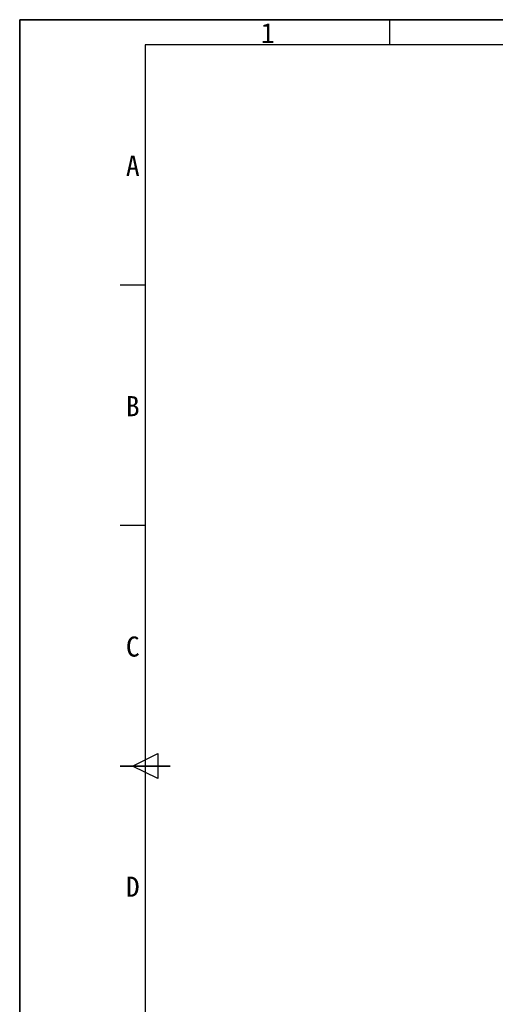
# Model space of a CAD drawing. Header units: millimetres. Extents: x 0 to 423, y 0 to 297.
# Tile 5 of 34: x 0 to 95, y 101 to 297. Entities that reach past the tile are written whole.
import ezdxf

# ---------------------------------------------------------------- set-up
doc = ezdxf.new("R2010")
doc.units = ezdxf.units.MM
doc.styles.add('SLDTEXTSTYLE1', font='SIMSUN.TTC')

# ---------------------------------------------------------------- blocks, each defined once
blk = doc.blocks.new('SW_NOTE_0')
at = {"color": 0, "linetype": 'Continuous', "lineweight": 18, "insert": (1.19, 4.65), "char_height": 4, "attachment_point": 2, "style": 'SLDTEXTSTYLE1'}
blk.add_mtext('A', dxfattribs=at)
blk = doc.blocks.new('SW_NOTE_0_1')
at = {"color": 0, "linetype": 'Continuous', "lineweight": 18, "insert": (1.19, 4.65), "char_height": 4, "attachment_point": 2, "style": 'SLDTEXTSTYLE1'}
blk.add_mtext('B', dxfattribs=at)
blk = doc.blocks.new('SW_NOTE_0_2')
at = {"color": 0, "linetype": 'Continuous', "lineweight": 18, "insert": (1.19, 4.65), "char_height": 4, "attachment_point": 2, "style": 'SLDTEXTSTYLE1'}
blk.add_mtext('C', dxfattribs=at)
blk = doc.blocks.new('SW_NOTE_0_3')
at = {"color": 0, "linetype": 'Continuous', "lineweight": 18, "insert": (1.19, 4.65), "char_height": 4, "attachment_point": 2, "style": 'SLDTEXTSTYLE1'}
blk.add_mtext('D', dxfattribs=at)
blk = doc.blocks.new('SW_NOTE_0_13')
at = {"color": 0, "linetype": 'Continuous', "lineweight": 18, "insert": (1.19, 4.65), "char_height": 4, "attachment_point": 2, "style": 'SLDTEXTSTYLE1'}
blk.add_mtext('1', dxfattribs=at)
blk = doc.blocks.new('GB_A3_A')
for p, q in [((10, 297), (0, 297)), ((0, 297), (0, 287))]:
    blk.add_line(p, q)
at = {"color": 3, "lineweight": 35, "true_color": 0x00ff00}
for p, q in [((0, 297), (420, 297)), ((0, 0), (0, 297)), ((20, 148.5), (30, 148.5))]:
    blk.add_line(p, q, dxfattribs=at)
at = {"color": 1, "lineweight": 25}
for p, q in [((73.75, 292), (73.75, 297)), ((25, 244.17), (20, 244.17)), ((25, 196.33), (20, 196.33)), ((22.5, 148.5), (27.5, 151)), ((27.5, 151), (27.5, 146)), ((27.5, 146), (22.5, 148.5))]:
    blk.add_line(p, q, dxfattribs=at)
at = {"lineweight": 25}
for p, q in [((415, 292), (25, 292)), ((25, 292), (25, 5))]:
    blk.add_line(p, q, dxfattribs=at)
at = {"color": 190, "linetype": 'Continuous', "lineweight": 18, "true_color": 0x8000ff}
for name, p in [('SW_NOTE_0_13', (48.21, 291.7)), ('SW_NOTE_0', (21.34, 265.28)), ('SW_NOTE_0_1', (21.34, 217.45)), ('SW_NOTE_0_2', (21.34, 169.62)), ('SW_NOTE_0_3', (21.34, 121.83))]:
    blk.add_blockref(name, p, dxfattribs=at)

msp = doc.modelspace()

# ---------------------------------------------------------------- block references
at = {"color": 7, "linetype": 'Continuous'}
msp.add_blockref('GB_A3_A', (0, 0), dxfattribs=at)

doc.saveas('drawing.dxf')
